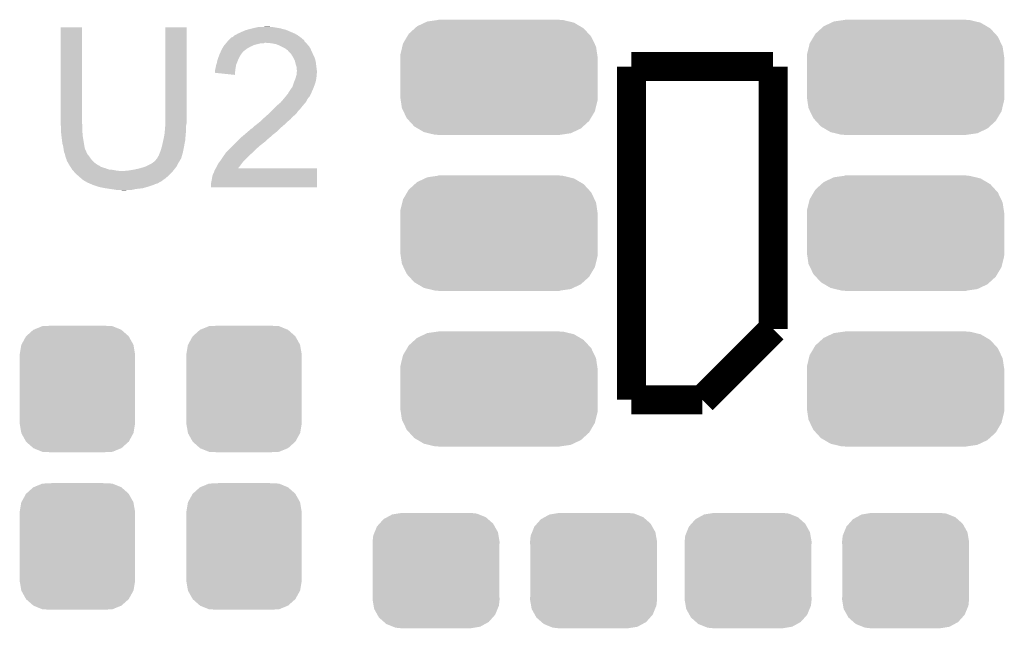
# Model space of a CAD drawing. Extents: x -1.3 to 24.2, y -3.9 to 53.4.
# Tile 36 of 44: x 11.8 to 17.8, y 31.9 to 35.6. Entities that reach past the tile are written whole.
import ezdxf

# ---------------------------------------------------------------- set-up
doc = ezdxf.new("R2010")
doc.units = 0
doc.layers.get('0').update_dxf_attribs({"linetype": 'CONTINUOUS'})
doc.layers.add('CURRENT_17_CLICK_V100_GTO', color=14, linetype='CONTINUOUS')
doc.layers.add('CURRENT_17_CLICK_V100_GTS', color=12, linetype='CONTINUOUS')

# ---------------------------------------------------------------- blocks, each defined once
blk = doc.blocks.new('CUSTOM_65')
for points in [[(-0.513024, 0.299036), (-0.499062, 0.311692), (0.516262, 0.299036), (0.494766, 0.311692)], [(-0.499062, 0.311692), (-0.452252, 0.33371), (0.494766, 0.311692), (0.457366, 0.33371)], [(-0.452252, 0.33371), (-0.437216, 0.340782), (0.457366, 0.33371), (0.42787, 0.340782)], [(-0.437216, 0.340782), (-0.37563, 0.349644), (0.42787, 0.340782), (0.390904, 0.349644)], [(-0.37563, 0.349644), (-0.36957, 0.350516), (0.390904, 0.349644), (0.36957, 0.350516)], [(-0.36957, 0.350516), (-0.36957, 0.35179), (0.36957, 0.350516), (0.36957, 0.35179)], [(-0.584692, 0.207086), (-0.559912, 0.248656), (0.582278, 0.207086), (0.562444, 0.248656)], [(-0.559912, 0.248656), (-0.549696, 0.26579), (0.562444, 0.248656), (0.546738, 0.26579)], [(-0.549696, 0.26579), (-0.513024, 0.299036), (0.546738, 0.26579), (0.516262, 0.299036)], [(-0.600992, 0.140714), (-0.589632, 0.186972), (0.598792, 0.140714), (0.591874, 0.186972)], [(-0.589632, 0.186972), (-0.584692, 0.207086), (0.591874, 0.186972), (0.582278, 0.207086)], [(-0.60198, 0.11938), (-0.600992, 0.140714), (0.60198, 0.11938), (0.598792, 0.140714)], [(-0.60198, -0.11938), (-0.60198, 0.11938), (0.60198, -0.11938), (0.60198, 0.11938)], [(-0.59879, -0.140708), (-0.60198, -0.11938), (0.600994, -0.140708), (0.60198, -0.11938)], [(-0.591874, -0.186972), (-0.59879, -0.140708), (0.589632, -0.186972), (0.600994, -0.140708)], [(-0.582278, -0.207082), (-0.591874, -0.186972), (0.584694, -0.207082), (0.589632, -0.186972)], [(-0.562446, -0.248656), (-0.582278, -0.207082), (0.559908, -0.248656), (0.584694, -0.207082)], [(-0.546744, -0.265786), (-0.562446, -0.248656), (0.549696, -0.265786), (0.559908, -0.248656)], [(-0.516264, -0.299038), (-0.546744, -0.265786), (0.513018, -0.299038), (0.549696, -0.265786)], [(-0.49477, -0.311692), (-0.516264, -0.299038), (0.499062, -0.311692), (0.513018, -0.299038)], [(-0.45737, -0.333712), (-0.49477, -0.311692), (0.452248, -0.333712), (0.499062, -0.311692)], [(-0.42788, -0.340782), (-0.45737, -0.333712), (0.437218, -0.340782), (0.452248, -0.333712)], [(-0.390908, -0.349646), (-0.42788, -0.340782), (0.375616, -0.349646), (0.437218, -0.340782)], [(-0.36957, -0.350516), (-0.390908, -0.349646), (0.36957, -0.350516), (0.375616, -0.349646)], [(-0.36957, -0.35179), (-0.36957, -0.350516), (0.36957, -0.35179), (0.36957, -0.350516)]]:
    blk.add_solid(points)
blk = doc.blocks.new('CUSTOM_66')
for points in [[(-0.312264, 0.321732), (-0.26893, 0.360448), (0.312592, 0.321732), (0.268592, 0.360448)], [(-0.26893, 0.360448), (-0.267216, 0.361152), (0.268592, 0.360448), (0.26779, 0.361152)], [(-0.267216, 0.361152), (-0.213724, 0.383108), (0.26779, 0.361152), (0.21312, 0.383108)], [(-0.213724, 0.383108), (-0.20803, 0.383392), (0.21312, 0.383108), (0.212412, 0.383392)], [(-0.20803, 0.383392), (-0.154122, 0.38608), (0.212412, 0.383392), (0.154132, 0.38608)], [(-0.341452, 0.269636), (-0.313432, 0.320688), (0.341702, 0.269636), (0.313176, 0.320688)], [(-0.313432, 0.320688), (-0.312264, 0.321732), (0.313176, 0.320688), (0.312592, 0.321732)], [(-0.35179, 0.21082), (-0.342144, 0.268372), (0.35179, 0.21082), (0.34192, 0.268372)], [(-0.342144, 0.268372), (-0.341452, 0.269636), (0.34192, 0.268372), (0.341702, 0.269636)], [(-0.35179, 0.20955), (-0.35179, 0.21082), (0.35179, 0.20955), (0.35179, 0.21082)], [(-0.35179, -0.20955), (-0.35179, 0.20955), (0.35179, -0.20955), (0.35179, 0.20955)], [(-0.35179, -0.21082), (-0.35179, -0.20955), (0.35179, -0.21082), (0.35179, -0.20955)], [(-0.34192, -0.268358), (-0.35179, -0.21082), (0.342148, -0.268358), (0.35179, -0.21082)], [(-0.341702, -0.269636), (-0.34192, -0.268358), (0.341446, -0.269636), (0.342148, -0.268358)], [(-0.313184, -0.320676), (-0.341702, -0.269636), (0.31344, -0.320676), (0.341446, -0.269636)], [(-0.312594, -0.321732), (-0.313184, -0.320676), (0.312258, -0.321732), (0.31344, -0.320676)], [(-0.268602, -0.36044), (-0.312594, -0.321732), (0.26894, -0.36044), (0.312258, -0.321732)], [(-0.267792, -0.361154), (-0.268602, -0.36044), (0.2672, -0.361154), (0.26894, -0.36044)], [(-0.213136, -0.383104), (-0.267792, -0.361154), (0.213734, -0.383104), (0.2672, -0.361154)], [(-0.212414, -0.383394), (-0.213136, -0.383104), (0.207926, -0.383394), (0.213734, -0.383104)], [(-0.154122, -0.38608), (-0.212414, -0.383394), (0.154132, -0.38608), (0.207926, -0.383394)]]:
    blk.add_solid(points)
blk = doc.blocks.new('CUSTOM_68')
for points in [[(-0.34504, 0.286174), (-0.320744, 0.31339), (0.348152, 0.286174), (0.317222, 0.31339)], [(-0.320744, 0.31339), (-0.298526, 0.325596), (0.317222, 0.31339), (0.30335, 0.325596)], [(-0.298526, 0.325596), (-0.268438, 0.342124), (0.30335, 0.325596), (0.2622, 0.342124)], [(-0.268438, 0.342124), (-0.233628, 0.347838), (0.2622, 0.342124), (0.247972, 0.347838)], [(-0.233628, 0.347838), (-0.20955, 0.35179), (0.247972, 0.347838), (0.20955, 0.35179)], [(-0.37475, 0.234078), (-0.360486, 0.26887), (0.377262, 0.234078), (0.357822, 0.26887)], [(-0.360486, 0.26887), (-0.34504, 0.286174), (0.357822, 0.26887), (0.348152, 0.286174)], [(-0.38735, 0.17526), (-0.383124, 0.213652), (0.38735, 0.17526), (0.380766, 0.213652)], [(-0.383124, 0.213652), (-0.37475, 0.234078), (0.380766, 0.213652), (0.377262, 0.234078)], [(-0.38608, 0.154124), (-0.38735, 0.17526), (0.38608, 0.154124), (0.38735, 0.17526)], [(-0.38608, -0.154124), (-0.38608, 0.154124), (0.38608, -0.154124), (0.38608, 0.154124)], [(-0.38735, -0.17526), (-0.38608, -0.154124), (0.38735, -0.17526), (0.38608, -0.154124)], [(-0.380764, -0.213652), (-0.38735, -0.17526), (0.383124, -0.213652), (0.38735, -0.17526)], [(-0.377262, -0.234078), (-0.380764, -0.213652), (0.374748, -0.234078), (0.383124, -0.213652)], [(-0.35782, -0.26887), (-0.377262, -0.234078), (0.360486, -0.26887), (0.374748, -0.234078)], [(-0.348152, -0.286174), (-0.35782, -0.26887), (0.345038, -0.286174), (0.360486, -0.26887)], [(-0.31722, -0.31339), (-0.348152, -0.286174), (0.320744, -0.31339), (0.345038, -0.286174)], [(-0.30335, -0.325596), (-0.31722, -0.31339), (0.298524, -0.325596), (0.320744, -0.31339)], [(-0.262198, -0.342124), (-0.30335, -0.325596), (0.268438, -0.342124), (0.298524, -0.325596)], [(-0.247972, -0.347838), (-0.262198, -0.342124), (0.233626, -0.347838), (0.268438, -0.342124)], [(-0.20955, -0.35179), (-0.247972, -0.347838), (0.20955, -0.35179), (0.233626, -0.347838)]]:
    blk.add_solid(points)

msp = doc.modelspace()

# ---------------------------------------------------------------- linework, layer by layer
at = {"layer": 'CURRENT_17_CLICK_V100_GTO', "const_width": 0.1778}
for points in [[(15.5702, 35.306), (16.4338, 35.306)], [(15.5702, 33.274), (15.5702, 35.306)], [(16.4338, 33.7058), (16.4338, 35.306)], [(16.002, 33.274), (16.4338, 33.7058)], [(15.5702, 33.274), (16.002, 33.274)]]:
    msp.add_lwpolyline(points, dxfattribs=at)
at = {"layer": 'CURRENT_17_CLICK_V100_GTO'}
for points in [[(12.0904, 34.960558), (12.09042, 35.544738), (12.21994, 34.960558), (12.21994, 35.544738)], [(12.09042, 35.544738), (12.090422, 35.54476), (12.21994, 35.544738), (12.090422, 35.54476)], [(12.72794, 34.98088), (12.72796, 35.544738), (12.85748, 34.98088), (12.85748, 35.544738)], [(12.72796, 35.544738), (12.727962, 35.54476), (12.85748, 35.544738), (12.727962, 35.54476)], [(13.2334, 35.53206), (13.26388, 35.53968), (13.455018, 35.53206), (13.42644, 35.53968)], [(13.26388, 35.53968), (13.27404, 35.54222), (13.42644, 35.53968), (13.411202, 35.54222)], [(13.27404, 35.54222), (13.296902, 35.5473), (13.411202, 35.54222), (13.380722, 35.5473)], [(13.3223, 35.5473), (13.347698, 35.54984), (13.370562, 35.5473), (13.360402, 35.54984)], [(13.119102, 35.471102), (13.131804, 35.4838), (13.568678, 35.471102), (13.55344, 35.4838)], [(13.131804, 35.4838), (13.139422, 35.486344), (13.55344, 35.4838), (13.54988, 35.486344)], [(13.139422, 35.486344), (13.147044, 35.493962), (13.54988, 35.486344), (13.539216, 35.493962)], [(13.147044, 35.493962), (13.152118, 35.4965), (13.539216, 35.493962), (13.535662, 35.4965)], [(13.152118, 35.4965), (13.157198, 35.49904), (13.535662, 35.4965), (13.531218, 35.49904)], [(13.157198, 35.49904), (13.169898, 35.50666), (13.531218, 35.49904), (13.517882, 35.50666)], [(13.169898, 35.50666), (13.1826, 35.51174), (13.517882, 35.50666), (13.50603, 35.51174)], [(13.1826, 35.51174), (13.19784, 35.51936), (13.50603, 35.51174), (13.48825, 35.51936)], [(13.19784, 35.51936), (13.21562, 35.526982), (13.48825, 35.51936), (13.470464, 35.526982)], [(13.21562, 35.526982), (13.224506, 35.52952), (13.470464, 35.526982), (13.464542, 35.52952)], [(13.224506, 35.52952), (13.2334, 35.53206), (13.464542, 35.52952), (13.455018, 35.53206)], [(13.074832, 35.41522), (13.082088, 35.42792), (13.225782, 35.41522), (13.24864, 35.42792)], [(13.082088, 35.42792), (13.08354, 35.430458), (13.24864, 35.42792), (13.25435, 35.430458)], [(13.08354, 35.430458), (13.08989, 35.43808), (13.25435, 35.430458), (13.271498, 35.43808)], [(13.08989, 35.43808), (13.098356, 35.44824), (13.271498, 35.43808), (13.312138, 35.44824)], [(13.098356, 35.44824), (13.100472, 35.450778), (13.329916, 35.44824), (13.334996, 35.450778)], [(13.100472, 35.45078), (13.108938, 35.460938), (13.58646, 35.45078), (13.576304, 35.460938)], [(13.100472, 35.450778), (13.100472, 35.45078), (13.334996, 35.450778), (13.342622, 35.45078)], [(13.108938, 35.460938), (13.116544, 35.468544), (13.576304, 35.460938), (13.573764, 35.468544)], [(13.116544, 35.468544), (13.11656, 35.46856), (13.573764, 35.468544), (13.571226, 35.46856)], [(13.11656, 35.46856), (13.119102, 35.471102), (13.571226, 35.46856), (13.568678, 35.471102)], [(13.373102, 35.44824), (13.342622, 35.45078), (13.589, 35.44824), (13.58646, 35.45078)], [(13.373114, 35.448238), (13.373102, 35.44824), (13.589, 35.448238), (13.589, 35.44824)], [(13.401038, 35.44316), (13.373114, 35.448238), (13.592812, 35.44316), (13.589, 35.448238)], [(13.414586, 35.43808), (13.401038, 35.44316), (13.596622, 35.43808), (13.592812, 35.44316)], [(13.42136, 35.43554), (13.414586, 35.43808), (13.599162, 35.43554), (13.596622, 35.43808)], [(13.431524, 35.430458), (13.42136, 35.43554), (13.604242, 35.430458), (13.599162, 35.43554)], [(13.456918, 35.41776), (13.431524, 35.430458), (13.61186, 35.41776), (13.604242, 35.430458)], [(13.050884, 35.35934), (13.057232, 35.377118), (13.17752, 35.35934), (13.187678, 35.377118)], [(13.057232, 35.377118), (13.05814, 35.379658), (13.187678, 35.377118), (13.189582, 35.379658)], [(13.05814, 35.379658), (13.061656, 35.38728), (13.189582, 35.379658), (13.1953, 35.38728)], [(13.061656, 35.38728), (13.065174, 35.3949), (13.1953, 35.38728), (13.20038, 35.3949)], [(13.065174, 35.3949), (13.066346, 35.397438), (13.20038, 35.3949), (13.20292, 35.397438)], [(13.066346, 35.397438), (13.07338, 35.412678), (13.20292, 35.397438), (13.222512, 35.412678)], [(13.07338, 35.412678), (13.074832, 35.41522), (13.222512, 35.412678), (13.225782, 35.41522)], [(13.456922, 35.417758), (13.456918, 35.41776), (13.61186, 35.417758), (13.61186, 35.41776)], [(13.46708, 35.41014), (13.456922, 35.417758), (13.615324, 35.41014), (13.61186, 35.417758)], [(13.474696, 35.40506), (13.46708, 35.41014), (13.617634, 35.40506), (13.615324, 35.41014)], [(13.477238, 35.399984), (13.474696, 35.40506), (13.61994, 35.399984), (13.617634, 35.40506)], [(13.487402, 35.38982), (13.477238, 35.399984), (13.62456, 35.38982), (13.61994, 35.399984)], [(13.495018, 35.382202), (13.487402, 35.38982), (13.628078, 35.382202), (13.62456, 35.38982)], [(13.50772, 35.361878), (13.495018, 35.382202), (13.63746, 35.361878), (13.628078, 35.382202)], [(13.51026, 35.3568), (13.50772, 35.361878), (13.639802, 35.3568), (13.63746, 35.361878)], [(13.03147, 35.285682), (13.03528, 35.30092), (13.15466, 35.285682), (13.1572, 35.30092)], [(13.03528, 35.30092), (13.037822, 35.31362), (13.1572, 35.30092), (13.159316, 35.31362)], [(13.037822, 35.31362), (13.038666, 35.316158), (13.159316, 35.31362), (13.15974, 35.316158)], [(13.038666, 35.316158), (13.0429, 35.32886), (13.15974, 35.316158), (13.16482, 35.32886)], [(13.0429, 35.32886), (13.045018, 35.34156), (13.16482, 35.32886), (13.1699, 35.34156)], [(13.045018, 35.34156), (13.045442, 35.3441), (13.1699, 35.34156), (13.170988, 35.3441)], [(13.045442, 35.3441), (13.050884, 35.35934), (13.170988, 35.3441), (13.17752, 35.35934)], [(13.51788, 35.341562), (13.51026, 35.3568), (13.644154, 35.341562), (13.639802, 35.3568)], [(13.518518, 35.339018), (13.51788, 35.341562), (13.64488, 35.339018), (13.644154, 35.341562)], [(13.522962, 35.32124), (13.518518, 35.339018), (13.647104, 35.32124), (13.64488, 35.339018)], [(13.528038, 35.306002), (13.522962, 35.32124), (13.649008, 35.306002), (13.647104, 35.32124)], [(13.52804, 35.293302), (13.528038, 35.306002), (13.650596, 35.293302), (13.649008, 35.306002)], [(13.0302, 35.280602), (13.03147, 35.285682), (13.154232, 35.280602), (13.15466, 35.285682)], [(13.0302, 35.26792), (13.0302, 35.280602), (13.153166, 35.26792), (13.154232, 35.280602)], [(13.152098, 35.255202), (13.0302, 35.26792), (13.152098, 35.255202), (13.153166, 35.26792)], [(13.52042, 35.229798), (13.52423, 35.2425), (13.648144, 35.229798), (13.64996, 35.2425)], [(13.52423, 35.2425), (13.52804, 35.255202), (13.64996, 35.2425), (13.64996, 35.255202)], [(13.53058, 35.283142), (13.52804, 35.293302), (13.651866, 35.283142), (13.650596, 35.293302)], [(13.52804, 35.255202), (13.528292, 35.257738), (13.64996, 35.255202), (13.64996, 35.257738)], [(13.528292, 35.257738), (13.529308, 35.267898), (13.64996, 35.257738), (13.6525, 35.267898)], [(13.529308, 35.267898), (13.530324, 35.278058), (13.6525, 35.267898), (13.6525, 35.278058)], [(13.530324, 35.278058), (13.53058, 35.280598), (13.6525, 35.278058), (13.652184, 35.280598)], [(13.53058, 35.280598), (13.53058, 35.283142), (13.652184, 35.280598), (13.651866, 35.283142)], [(13.48994, 35.16376), (13.50264, 35.181542), (13.627096, 35.16376), (13.633764, 35.181542)], [(13.50264, 35.181542), (13.510258, 35.204398), (13.633764, 35.181542), (13.642338, 35.204398)], [(13.510258, 35.204398), (13.51026, 35.2044), (13.642338, 35.204398), (13.642338, 35.2044)], [(13.51026, 35.2044), (13.518388, 35.22472), (13.642338, 35.2044), (13.64742, 35.22472)], [(13.518388, 35.22472), (13.52042, 35.229798), (13.64742, 35.22472), (13.648144, 35.229798)], [(13.45099, 35.110418), (13.46369, 35.125662), (13.596618, 35.110418), (13.60932, 35.125662)], [(13.46369, 35.125662), (13.47216, 35.135826), (13.60932, 35.125662), (13.614402, 35.135826)], [(13.47216, 35.135826), (13.472182, 35.13836), (13.614402, 35.135826), (13.615668, 35.13836)], [(13.472182, 35.13836), (13.474706, 35.138374), (13.615668, 35.13836), (13.615676, 35.138374)], [(13.474706, 35.138374), (13.475968, 35.1409), (13.615676, 35.138374), (13.61694, 35.1409)], [(13.475968, 35.1409), (13.479782, 35.148522), (13.61694, 35.1409), (13.619988, 35.148522)], [(13.479782, 35.148522), (13.483166, 35.1536), (13.619988, 35.148522), (13.62202, 35.1536)], [(13.483166, 35.1536), (13.488244, 35.161216), (13.62202, 35.1536), (13.62456, 35.161216)], [(13.488244, 35.161216), (13.48994, 35.16376), (13.62456, 35.161216), (13.627096, 35.16376)], [(13.38326, 35.04184), (13.40866, 35.06724), (13.54582, 35.04184), (13.56614, 35.06724)], [(13.40866, 35.06724), (13.41374, 35.07232), (13.56614, 35.06724), (13.570584, 35.07232)], [(13.41374, 35.07232), (13.431522, 35.08756), (13.570584, 35.07232), (13.58392, 35.08756)], [(13.431522, 35.08756), (13.44676, 35.10534), (13.58392, 35.08756), (13.593796, 35.10534)], [(13.44676, 35.10534), (13.45099, 35.110418), (13.593796, 35.10534), (13.596618, 35.110418)], [(13.33669, 34.998658), (13.34262, 35.00374), (13.502638, 34.998658), (13.50899, 35.00374)], [(13.34262, 35.00374), (13.348088, 35.008818), (13.50899, 35.00374), (13.515338, 35.008818)], [(13.348088, 35.008818), (13.3645, 35.024058), (13.515338, 35.008818), (13.530578, 35.024058)], [(13.3645, 35.024058), (13.372708, 35.03168), (13.530578, 35.024058), (13.53566, 35.03168)], [(13.372708, 35.03168), (13.37818, 35.03676), (13.53566, 35.03168), (13.54074, 35.03676)], [(13.37818, 35.03676), (13.38326, 35.04184), (13.54074, 35.03676), (13.54582, 35.04184)], [(12.0904, 34.952938), (12.0904, 34.960558), (12.221846, 34.952938), (12.21994, 34.960558)], [(12.090632, 34.950398), (12.0904, 34.952938), (12.22248, 34.950398), (12.221846, 34.952938)], [(12.09294, 34.925), (12.090632, 34.950398), (12.22248, 34.925), (12.22248, 34.950398)], [(12.7254, 34.91738), (12.727728, 34.945318), (12.85494, 34.91738), (12.85494, 34.945318)], [(12.727728, 34.945318), (12.72794, 34.947858), (12.85494, 34.945318), (12.855448, 34.947858)], [(12.72794, 34.958018), (12.72794, 34.98088), (12.85748, 34.958018), (12.85748, 34.98088)], [(12.72794, 34.947858), (12.72794, 34.958018), (12.855448, 34.947858), (12.85748, 34.958018)], [(13.258806, 34.930086), (13.271502, 34.94278), (13.428984, 34.930086), (13.443794, 34.94278)], [(13.271502, 34.94278), (13.28166, 34.9504), (13.443794, 34.94278), (13.452684, 34.9504)], [(13.28166, 34.9504), (13.29436, 34.96056), (13.452684, 34.9504), (13.46454, 34.96056)], [(13.29436, 34.96056), (13.309598, 34.973258), (13.46454, 34.96056), (13.477238, 34.973258)], [(13.309598, 34.973258), (13.309602, 34.973262), (13.477238, 34.973258), (13.477242, 34.973262)], [(13.309602, 34.973262), (13.322298, 34.985958), (13.477242, 34.973262), (13.492478, 34.985958)], [(13.322298, 34.985958), (13.32484, 34.9885), (13.492478, 34.985958), (13.49451, 34.9885)], [(13.32484, 34.9885), (13.33669, 34.998658), (13.49451, 34.9885), (13.502638, 34.998658)], [(12.09294, 34.90976), (12.09294, 34.925), (12.22248, 34.90976), (12.22248, 34.925)], [(12.09294, 34.899602), (12.09294, 34.90976), (12.223328, 34.899602), (12.22248, 34.90976)], [(12.095198, 34.87928), (12.09294, 34.899602), (12.22502, 34.87928), (12.223328, 34.899602)], [(12.09548, 34.87674), (12.095198, 34.87928), (12.225444, 34.87674), (12.22502, 34.87928)], [(12.71778, 34.86658), (12.72286, 34.891978), (12.850368, 34.86658), (12.85206, 34.891978)], [(12.72286, 34.891978), (12.723368, 34.897062), (12.85206, 34.891978), (12.8524, 34.897062)], [(12.723368, 34.897062), (12.72489, 34.912298), (12.8524, 34.897062), (12.85494, 34.912298)], [(12.72489, 34.912298), (12.7254, 34.91738), (12.85494, 34.912298), (12.85494, 34.91738)], [(13.18768, 34.87166), (13.211694, 34.89198), (13.36294, 34.87166), (13.3858, 34.89198)], [(13.211694, 34.89198), (13.2207, 34.8996), (13.3858, 34.89198), (13.395596, 34.8996)], [(13.2207, 34.8996), (13.232554, 34.90976), (13.395596, 34.8996), (13.408658, 34.90976)], [(13.232554, 34.90976), (13.256266, 34.93008), (13.408658, 34.90976), (13.428978, 34.93008)], [(13.256266, 34.93008), (13.257112, 34.930082), (13.428978, 34.93008), (13.42898, 34.930082)], [(13.257112, 34.930082), (13.258806, 34.930086), (13.42898, 34.930082), (13.428984, 34.930086)], [(12.10056, 34.836102), (12.09548, 34.87674), (12.232218, 34.836102), (12.225444, 34.87674)], [(12.10564, 34.818322), (12.10056, 34.836102), (12.23518, 34.818322), (12.232218, 34.836102)], [(12.706894, 34.81832), (12.70762, 34.820858), (12.84224, 34.81832), (12.842714, 34.820858)], [(12.70762, 34.820858), (12.716086, 34.858958), (12.842714, 34.820858), (12.84986, 34.858958)], [(12.716086, 34.858958), (12.71778, 34.86658), (12.84986, 34.858958), (12.850368, 34.86658)], [(13.1191, 34.80308), (13.13942, 34.8234), (13.28166, 34.80308), (13.30452, 34.8234)], [(13.13942, 34.8234), (13.1572, 34.84118), (13.30452, 34.8234), (13.32738, 34.84118)], [(13.1572, 34.84118), (13.16482, 34.8488), (13.32738, 34.84118), (13.337538, 34.8488)], [(13.16482, 34.8488), (13.180058, 34.864038), (13.337538, 34.8488), (13.352778, 34.864038)], [(13.180058, 34.864038), (13.18514, 34.86912), (13.352778, 34.864038), (13.3604, 34.86912)], [(13.18514, 34.86912), (13.18768, 34.87166), (13.3604, 34.86912), (13.36294, 34.87166)], [(12.105642, 34.81832), (12.10564, 34.818322), (12.23518, 34.81832), (12.23518, 34.818322)], [(12.107456, 34.805618), (12.105642, 34.81832), (12.237722, 34.805618), (12.23518, 34.81832)], [(12.10818, 34.80054), (12.107456, 34.805618), (12.239756, 34.80054), (12.237722, 34.805618)], [(12.109452, 34.79292), (12.10818, 34.80054), (12.242804, 34.79292), (12.239756, 34.80054)], [(12.109876, 34.790376), (12.109452, 34.79292), (12.24534, 34.790376), (12.242804, 34.79292)], [(12.11072, 34.785302), (12.109876, 34.790376), (12.247034, 34.785302), (12.24534, 34.790376)], [(12.111738, 34.78276), (12.11072, 34.785302), (12.24788, 34.78276), (12.247034, 34.785302)], [(12.115798, 34.772602), (12.111738, 34.78276), (12.25296, 34.772602), (12.24788, 34.78276)], [(12.1158, 34.7726), (12.115798, 34.772602), (12.25296, 34.7726), (12.25296, 34.772602)], [(12.11834, 34.759902), (12.1158, 34.7726), (12.26312, 34.759902), (12.25296, 34.7726)], [(12.118342, 34.7599), (12.11834, 34.759902), (12.26312, 34.7599), (12.26312, 34.759902)], [(12.12342, 34.744662), (12.118342, 34.7599), (12.27328, 34.744662), (12.26312, 34.7599)], [(12.682222, 34.754822), (12.6873, 34.76244), (12.82736, 34.754822), (12.829538, 34.76244)], [(12.6873, 34.76244), (12.694412, 34.78022), (12.829538, 34.76244), (12.83462, 34.78022)], [(12.694412, 34.78022), (12.69746, 34.787838), (12.83462, 34.78022), (12.836142, 34.787838)], [(12.69746, 34.787838), (12.70254, 34.80308), (12.836142, 34.787838), (12.839192, 34.80308)], [(12.70254, 34.80308), (12.706894, 34.81832), (12.839192, 34.80308), (12.84224, 34.81832)], [(13.081, 34.75736), (13.084556, 34.762442), (13.233398, 34.75736), (13.23848, 34.762442)], [(13.084556, 34.762442), (13.097002, 34.78022), (13.23848, 34.762442), (13.2588, 34.78022)], [(13.097002, 34.78022), (13.098782, 34.782762), (13.2588, 34.78022), (13.261342, 34.782762)], [(13.098782, 34.782762), (13.1191, 34.80308), (13.261342, 34.782762), (13.28166, 34.80308)], [(12.123422, 34.74466), (12.12342, 34.744662), (12.27328, 34.74466), (12.27328, 34.744662)], [(12.125958, 34.739584), (12.123422, 34.74466), (12.27751, 34.739584), (12.27328, 34.74466)], [(12.12596, 34.734504), (12.125958, 34.739584), (12.281744, 34.734504), (12.27751, 34.739584)], [(12.128928, 34.729418), (12.12596, 34.734504), (12.28598, 34.729418), (12.281744, 34.734504)], [(12.137816, 34.71418), (12.128928, 34.729418), (12.303762, 34.71418), (12.28598, 34.729418)], [(12.14374, 34.70402), (12.137816, 34.71418), (12.32002, 34.70402), (12.303762, 34.71418)], [(12.145358, 34.70148), (12.14374, 34.70402), (12.324084, 34.70148), (12.32002, 34.70402)], [(12.145362, 34.701474), (12.145358, 34.70148), (12.326626, 34.701474), (12.324084, 34.70148)], [(12.14859, 34.6964), (12.145362, 34.701474), (12.331704, 34.6964), (12.326626, 34.701474)], [(12.60856, 34.6964), (12.639042, 34.711642), (12.796518, 34.6964), (12.80414, 34.711642)], [(12.639042, 34.711642), (12.646656, 34.716718), (12.80414, 34.711642), (12.80668, 34.716718)], [(12.646656, 34.716718), (12.65428, 34.7218), (12.80668, 34.716718), (12.810066, 34.7218)], [(12.65428, 34.7218), (12.666976, 34.731958), (12.810066, 34.7218), (12.816838, 34.731958)], [(12.666976, 34.731958), (12.66698, 34.73196), (12.816838, 34.731958), (12.816838, 34.73196)], [(12.66698, 34.73196), (12.669522, 34.734504), (12.816838, 34.73196), (12.81811, 34.734504)], [(12.669522, 34.734504), (12.672062, 34.73958), (12.81811, 34.734504), (12.820648, 34.73958)], [(12.672062, 34.73958), (12.674596, 34.742116), (12.820648, 34.73958), (12.821918, 34.742116)], [(12.674596, 34.742116), (12.677136, 34.744658), (12.821918, 34.742116), (12.824456, 34.744658)], [(12.677136, 34.744658), (12.677142, 34.744664), (12.824456, 34.744658), (12.824456, 34.744664)], [(12.677142, 34.744664), (12.682222, 34.754822), (12.824456, 34.744664), (12.82736, 34.754822)], [(13.04036, 34.69386), (13.04798, 34.7091), (13.178396, 34.69386), (13.19022, 34.7091)], [(13.04798, 34.7091), (13.050522, 34.71418), (13.19022, 34.7091), (13.19403, 34.71418)], [(13.050522, 34.71418), (13.061948, 34.729418), (13.19403, 34.71418), (13.20546, 34.729418)], [(13.061948, 34.729418), (13.06576, 34.7345), (13.20546, 34.729418), (13.21054, 34.7345)], [(13.06576, 34.7345), (13.081, 34.75736), (13.21054, 34.7345), (13.233398, 34.75736)], [(12.151824, 34.691318), (12.14859, 34.6964), (12.3444, 34.691318), (12.331704, 34.6964)], [(12.155056, 34.68624), (12.151824, 34.691318), (12.36218, 34.68624), (12.3444, 34.691318)], [(12.159906, 34.67862), (12.155056, 34.68624), (12.382502, 34.67862), (12.36218, 34.68624)], [(12.16152, 34.676082), (12.159906, 34.67862), (12.407882, 34.676082), (12.382502, 34.67862)], [(12.161522, 34.67608), (12.16152, 34.676082), (12.4079, 34.67608), (12.407882, 34.676082)], [(12.166038, 34.671), (12.161522, 34.67608), (12.4333, 34.671), (12.4079, 34.67608)], [(12.168296, 34.66846), (12.166038, 34.671), (12.463778, 34.66846), (12.4333, 34.671)], [(12.18184, 34.65322), (12.168296, 34.66846), (12.760676, 34.65322), (12.774224, 34.66846)], [(12.184744, 34.65068), (12.18184, 34.65322), (12.75842, 34.65068), (12.760676, 34.65322)], [(12.210866, 34.627822), (12.184744, 34.65068), (12.733022, 34.627822), (12.75842, 34.65068)], [(12.463778, 34.66846), (12.479022, 34.668462), (12.774224, 34.66846), (12.774226, 34.668462)], [(12.479022, 34.668462), (12.486644, 34.671), (12.774226, 34.668462), (12.776482, 34.671)], [(12.499342, 34.671), (12.51204, 34.67354), (12.776482, 34.671), (12.77874, 34.67354)], [(12.51204, 34.67354), (12.54252, 34.67862), (12.77874, 34.67354), (12.78269, 34.67862)], [(12.54252, 34.67862), (12.575538, 34.68624), (12.78269, 34.67862), (12.788616, 34.68624)], [(12.575538, 34.68624), (12.60856, 34.6964), (12.788616, 34.68624), (12.796518, 34.6964)], [(13.014962, 34.637982), (13.020044, 34.653222), (13.65249, 34.637982), (13.652492, 34.653222)], [(13.020044, 34.653222), (13.02258, 34.655764), (13.652492, 34.653222), (13.652494, 34.655764)], [(13.02258, 34.655764), (13.02512, 34.66338), (13.652494, 34.655764), (13.652494, 34.66338)], [(13.02512, 34.66338), (13.0302, 34.676082), (13.652494, 34.66338), (13.652498, 34.676082)], [(13.0302, 34.676082), (13.035992, 34.686218), (13.652498, 34.676082), (13.6525, 34.686218)], [(13.035992, 34.686218), (13.036004, 34.68624), (13.6525, 34.686218), (13.172484, 34.68624)], [(13.036004, 34.68624), (13.04036, 34.69386), (13.172484, 34.68624), (13.178396, 34.69386)], [(12.222478, 34.61766), (12.210866, 34.627822), (12.71947, 34.61766), (12.733022, 34.627822)], [(12.237718, 34.607502), (12.222478, 34.61766), (12.705924, 34.607502), (12.71947, 34.61766)], [(12.242802, 34.60496), (12.237718, 34.607502), (12.702536, 34.60496), (12.705924, 34.607502)], [(12.242814, 34.604954), (12.242802, 34.60496), (12.699994, 34.604954), (12.702536, 34.60496)], [(12.247876, 34.602422), (12.242814, 34.604954), (12.697456, 34.602422), (12.699994, 34.604954)], [(12.24788, 34.60242), (12.247876, 34.602422), (12.697454, 34.60242), (12.697456, 34.602422)], [(12.247884, 34.602416), (12.24788, 34.60242), (12.694914, 34.602416), (12.697454, 34.60242)], [(12.25042, 34.599882), (12.247884, 34.602416), (12.691112, 34.599882), (12.694914, 34.602416)], [(12.256352, 34.59734), (12.25042, 34.599882), (12.687298, 34.59734), (12.691112, 34.599882)], [(12.268208, 34.592258), (12.256352, 34.59734), (12.677138, 34.592258), (12.687298, 34.59734)], [(12.27413, 34.58972), (12.268208, 34.592258), (12.666978, 34.58972), (12.677138, 34.592258)], [(12.285982, 34.58464), (12.27413, 34.58972), (12.656818, 34.58464), (12.666978, 34.58972)], [(12.316466, 34.57448), (12.285982, 34.58464), (12.62634, 34.57448), (12.656818, 34.58464)], [(13.00734, 34.597342), (13.01242, 34.62274), (13.652482, 34.597342), (13.652488, 34.62274)], [(13.00734, 34.569422), (13.00734, 34.597342), (13.652478, 34.569422), (13.652482, 34.597342)], [(13.01242, 34.62274), (13.014962, 34.637982), (13.652488, 34.62274), (13.65249, 34.637982)], [(12.32408, 34.571942), (12.316466, 34.57448), (12.617456, 34.571942), (12.62634, 34.57448)], [(12.36218, 34.56432), (12.32408, 34.571942), (12.590778, 34.56432), (12.617456, 34.571942)], [(12.37869, 34.56178), (12.36218, 34.56432), (12.57046, 34.56178), (12.590778, 34.56432)], [(12.3952, 34.55924), (12.37869, 34.56178), (12.5476, 34.55924), (12.57046, 34.56178)], [(12.41298, 34.5567), (12.3952, 34.55924), (12.53617, 34.5567), (12.5476, 34.55924)], [(12.428218, 34.55416), (12.41298, 34.5567), (12.52474, 34.55416), (12.53617, 34.5567)], [(12.463778, 34.55162), (12.453618, 34.55416), (12.476482, 34.55162), (12.52474, 34.55416)], [(13.652478, 34.5694), (13.00734, 34.569422), (13.652478, 34.5694), (13.652478, 34.569422)]]:
    msp.add_solid(points, dxfattribs=at)

# ---------------------------------------------------------------- block references
at = {"layer": 'CURRENT_17_CLICK_V100_GTS'}
for name, p in [('CUSTOM_65', (14.76248, 35.23996)), ('CUSTOM_65', (17.24152, 35.23996)), ('CUSTOM_65', (14.76248, 34.29)), ('CUSTOM_65', (17.24152, 34.29)), ('CUSTOM_66', (12.192, 33.34004)), ('CUSTOM_66', (13.208, 33.34004)), ('CUSTOM_65', (14.76248, 33.34004)), ('CUSTOM_65', (17.24152, 33.34004)), ('CUSTOM_66', (12.192, 32.37992)), ('CUSTOM_66', (13.208, 32.37992)), ('CUSTOM_68', (14.37894, 32.2326)), ('CUSTOM_68', (15.33906, 32.2326)), ('CUSTOM_68', (16.2814, 32.2326)), ('CUSTOM_68', (17.24152, 32.2326))]:
    msp.add_blockref(name, p, dxfattribs=at)

doc.saveas('drawing.dxf')
